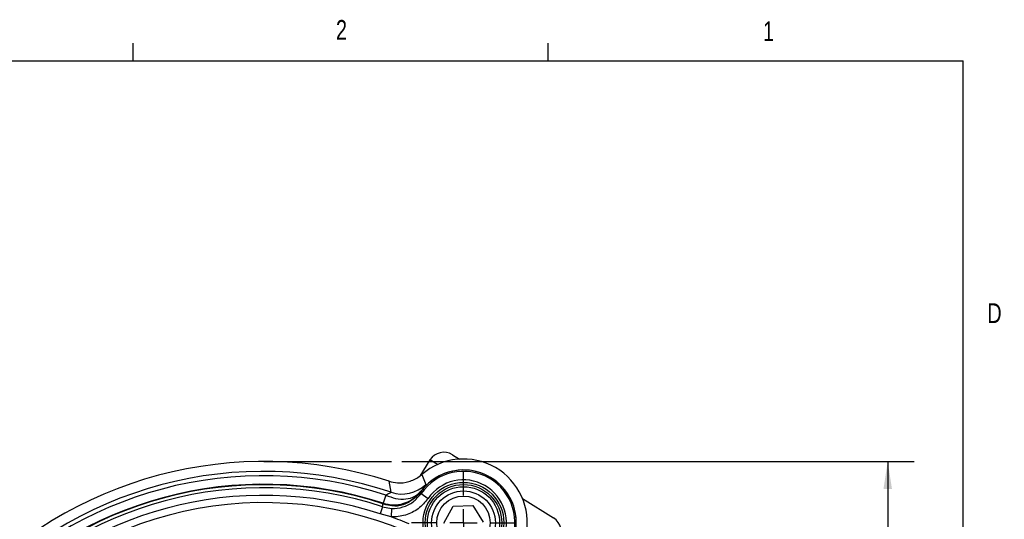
# Model space of a CAD drawing. Header units: inches. Extents: x 0.4 to 16.6, y 0.2 to 10.8.
# Tile 16 of 16: x 11.9 to 16.6, y 8.5 to 10.8. Entities that reach past the tile are written whole.
import ezdxf

# ---------------------------------------------------------------- set-up
doc = ezdxf.new("R2010")
doc.units = ezdxf.units.IN
doc.header["$MEASUREMENT"] = 0
doc.layers.add('BORDER', color=7, linetype='Continuous', lineweight=25)
doc.layers.add('SLD-0', color=7, linetype='Continuous', lineweight=25)
doc.styles.add('SLDTEXTSTYLE0', font='TXT', dxfattribs={"width": 0.75})
doc.dimstyles.new('SLDDIMSTYLE0', dxfattribs={"dimtxt": 0.145833, "dimasz": 0.13, "dimexe": 0, "dimexo": 0.0625, "dimgap": 0.036458, "dimtad": 0, "dimtih": 1, "dimtoh": 1, "dimdec": 1, "dimlfac": 1.55, "dimrnd": 1e-09, "dimzin": 12, "dimdsep": 46, "dimtxsty": 'SLDTEXTSTYLE0', "dimsah": 1, "dimcen": 0.09, "dimadec": 0, "dimazin": 3, "dimtfac": 1, "dimtdec": 1, "dimtofl": 0, "dimtmove": 0, "dimatfit": 3, "dimfxl": 0, "dimfrac": 2, "dimtolj": 1, "dimtzin": 12, "dimarcsym": 0})

# ---------------------------------------------------------------- blocks, each defined once
blk = doc.blocks.new('_D')
at = {"layer": 'SLD-0'}
for p, q in [((13.7137, 8.74), (16.1437, 8.74)), ((16.0187, 8.74), (16.0187, 8.1843)), ((15.8571, 7.923), (15.8127, 7.923)), ((15.8127, 7.923), (15.8127, 7.6913)), ((16.1803, 7.923), (16.2247, 7.923)), ((16.2247, 7.923), (16.2247, 7.6913)), ((15.8127, 7.6913), (15.8571, 7.6913)), ((16.0187, 3.9221), (16.0187, 7.6617)), ((16.2247, 7.6913), (16.1803, 7.6913)), ((15.3092, 3.9221), (16.1437, 3.9221))]:
    blk.add_line(p, q, dxfattribs=at)
for points in [[(16.0187, 8.74), (15.9987, 8.61), (16.0387, 8.61)], [(16.0187, 3.9221), (16.0387, 4.0521), (15.9987, 4.0521)]]:
    blk.add_solid(points, dxfattribs=at)
at = {"layer": 'SLD-0', "char_height": 0.14583, "attachment_point": 1, "style": 'SLDTEXTSTYLE0'}
for s, insert in [('7.5', (15.8841, 8.1406)), ('190', (15.8571, 7.8793))]:
    blk.add_mtext(s, dxfattribs=dict(at, insert=insert))
blk = doc.blocks.new('SW_CENTERMARKSYMBOL_6')
at = {"layer": 'SLD-0', "color": 0}
for p, q in [((0, 0.129), (0, 0.246)), ((0, 0), (0, 0.0645)), ((-0.129, 0), (-0.246, 0)), ((0, 0), (-0.0645, 0)), ((0, 0), (0, -0.0645)), ((0, 0), (0.0645, 0)), ((0.129, 0), (0.246, 0)), ((0, -0.129), (0, -0.246))]:
    blk.add_line(p, q, dxfattribs=at)

msp = doc.modelspace()

# ---------------------------------------------------------------- linework, layer by layer
at = {"color": 7, "linetype": 'Continuous', "lineweight": 25}
for p, q in [((13.847, 8.7474), (13.799, 8.6708)), ((13.9537, 8.7719), (13.9872, 8.751)), ((13.6624, 8.5937), (13.6528, 8.6463)), ((13.808, 8.6778), (13.827, 8.6314)), ((13.6372, 8.5805), (13.6245, 8.5417)), ((13.8049, 8.5872), (13.8381, 8.5644)), ((14.2858, 8.5641), (14.4333, 8.4718)), ((13.6218, 8.525), (13.6105, 8.4907)), ((13.6218, 8.525), (13.6642, 8.5172)), ((13.6276, 8.5366), (13.6245, 8.5417)), ((13.6642, 8.5172), (13.6623, 8.4771)), ((13.9128, 8.4466), (13.9574, 8.5283)), ((13.9574, 8.5283), (14.0504, 8.5307)), ((14.0504, 8.5307), (14.099, 8.4512)), ((13.6623, 8.4771), (13.6105, 8.4907))]:
    msp.add_line(p, q, dxfattribs=at)
at = {"color": 8, "linetype": 'Continuous', "lineweight": 25}
msp.add_line((13.8824, 8.7252), (13.847, 8.7474), dxfattribs=at)
at = {"color": 7, "linetype": 'Continuous', "lineweight": 25}
for radius in [0.1915, 0.1815, 0.1714, 0.1513, 0.1268]:
    msp.add_circle((14.0059, 8.4489), radius, dxfattribs=at)
for centre, radius, start, end in [((13.9126, 8.7063), 0.0774, 57.9664, 147.9664), ((13.0584, 6.8077), 1.9323, 72.0827, 137.9173), ((14.006, 8.449), 0.3026, 349.1241, 130.8759), ((13.0584, 6.8077), 1.8853, 71.3154, 138.6846), ((14.006, 8.449), 0.2506, 15, 143.7347), ((14.006, 8.449), 0.2506, 336.2653, 143.7347), ((14.006, 8.449), 0.244, 334.4979, 145.5021), ((13.0584, 6.8077), 1.8649, 71.918, 138.082), ((14.006, 8.449), 0.2037, 334.4979, 145.5021), ((13.0584, 6.8077), 1.8241, 71.918, 138.082), ((13.0584, 6.8077), 1.8219, 71.9123, 138.0877), ((13.0584, 6.8077), 1.8074, 71.8366, 138.1634), ((13.714, 8.7466), 0.1614, 251.3414, 314.4405), ((13.0584, 6.8077), 1.7713, 71.8366, 138.1634), ((13.0584, 6.8077), 1.7369, 67.1172, 142.8828), ((14.006, 8.449), 0.2506, 336.2653, 15), ((13.0584, 6.8077), 1.7752, 67.1172, 70.1115), ((14.3922, 8.4062), 0.0774, 327.9664, 57.9664)]:
    msp.add_arc(centre, radius, start, end, dxfattribs=at)
for points, knots in [([(13.6528, 8.6463), (13.6661, 8.6431), (13.6969, 8.6356), (13.7474, 8.6419), (13.7857, 8.6597), (13.8038, 8.6744), (13.808, 8.6778)], [0, 0, 0, 0, 0.246614, 0.575057, 0.903499, 1, 1, 1, 1]), ([(13.6245, 8.5417), (13.6405, 8.538), (13.6733, 8.5304), (13.7205, 8.5384), (13.7673, 8.5591), (13.7903, 8.584), (13.8041, 8.5989)], [0, 0, 0, 0, 0.243882, 0.500124, 0.699655, 1, 1, 1, 1]), ([(13.6372, 8.5805), (13.6529, 8.5743), (13.6851, 8.5614), (13.7337, 8.5598), (13.7765, 8.5715), (13.795, 8.5899), (13.8041, 8.5989)], [0, 0, 0, 0, 0.243136, 0.5, 0.756864, 1, 1, 1, 1]), ([(13.8043, 8.5969), (13.7922, 8.5831), (13.7752, 8.5636), (13.7527, 8.5514), (13.7462, 8.5478)], [0, 0, 0, 0, 0.71275, 1, 1, 1, 1]), ([(13.804, 8.5972), (13.7919, 8.5834), (13.7754, 8.5645), (13.7536, 8.5523), (13.7477, 8.5491)], [0, 0, 0, 0, 0.729749, 1, 1, 1, 1]), ([(13.804, 8.5972), (13.8041, 8.5953), (13.8044, 8.5919), (13.8047, 8.5886), (13.8049, 8.5872)], [0, 0, 0, 0, 0.576727, 1, 1, 1, 1]), ([(13.6372, 8.5805), (13.6436, 8.584), (13.6532, 8.5891), (13.6615, 8.5926), (13.6621, 8.5933), (13.6624, 8.5937)], [0, 0, 0, 0, 0.497935, 0.748079, 1, 1, 1, 1]), ([(13.8381, 8.5644), (13.8234, 8.5469), (13.794, 8.512), (13.7311, 8.4819), (13.6853, 8.476), (13.6625, 8.4771), (13.6623, 8.4771)], [0, 0, 0, 0, 0.332453, 0.664935, 0.996731, 1, 1, 1, 1]), ([(13.6642, 8.5172), (13.6644, 8.5172), (13.6826, 8.5164), (13.7193, 8.5211), (13.7696, 8.5452), (13.7931, 8.5732), (13.8049, 8.5872)], [0, 0, 0, 0, 0.003267, 0.334916, 0.667383, 1, 1, 1, 1]), ([(13.7477, 8.5491), (13.7477, 8.549), (13.7447, 8.5476), (13.7418, 8.5465), (13.739, 8.5453)], [0, 0, 0, 0, 0.020091, 1, 1, 1, 1]), ([(13.6218, 8.525), (13.6221, 8.5272), (13.6228, 8.5321), (13.6236, 8.5369), (13.624, 8.5396)], [0, 0, 0, 0, 0.450353, 1, 1, 1, 1]), ([(13.739, 8.5453), (13.7362, 8.5442), (13.7168, 8.536), (13.6772, 8.5278), (13.6418, 8.5357), (13.624, 8.5396)], [0, 0, 0, 0, 0.07803, 0.53902, 1, 1, 1, 1]), ([(13.7485, 8.5472), (13.7392, 8.5423), (13.7138, 8.5289), (13.6705, 8.526), (13.6403, 8.5335), (13.6276, 8.5366)], [0, 0, 0, 0, 0.251858, 0.685797, 1, 1, 1, 1])]:
    msp.add_open_spline(points, degree=3, knots=knots, dxfattribs=at)
at = {"layer": 'BORDER'}
for p, q in [((12.4385, 10.6421), (12.4385, 10.7269)), ((14.4073, 10.6421), (14.4073, 10.7269)), ((0.6263, 10.6421), (16.3763, 10.6421)), ((16.3763, 0.3921), (16.3763, 10.6421))]:
    msp.add_line(p, q, dxfattribs=at)
at = {"layer": 'SLD-0'}
msp.add_line((13.0584, 8.74), (13.6637, 8.74), dxfattribs=at)

# ---------------------------------------------------------------- block references
msp.add_blockref('SW_CENTERMARKSYMBOL_6', (14.0059, 8.4489), dxfattribs=at)

# ---------------------------------------------------------------- texts
at = {"color": 7, "linetype": 'Continuous', "lineweight": 0, "char_height": 0.0937, "attachment_point": 1, "style": 'SLDTEXTSTYLE0'}
for s, insert in [('2', (13.401, 10.8362)), ('1', (15.4274, 10.8301)), ('D', (16.4913, 9.491))]:
    msp.add_mtext(s, dxfattribs=dict(at, insert=insert))

# ---------------------------------------------------------------- dimensions: what is measured, and where the dimension line sits
at = {"layer": 'SLD-0'}
dim = msp.add_linear_dim(base=(16.0187, 3.9221), p1=(13.6637, 8.74), p2=(15.2592, 3.9221), angle=90, dimstyle='SLDDIMSTYLE0', dxfattribs=at)
dim.commit()
dim.dimension.update_dxf_attribs({"geometry": '_D', "text_midpoint": (16.0187, 7.923), "dimtype": 160})

doc.saveas('drawing.dxf')
